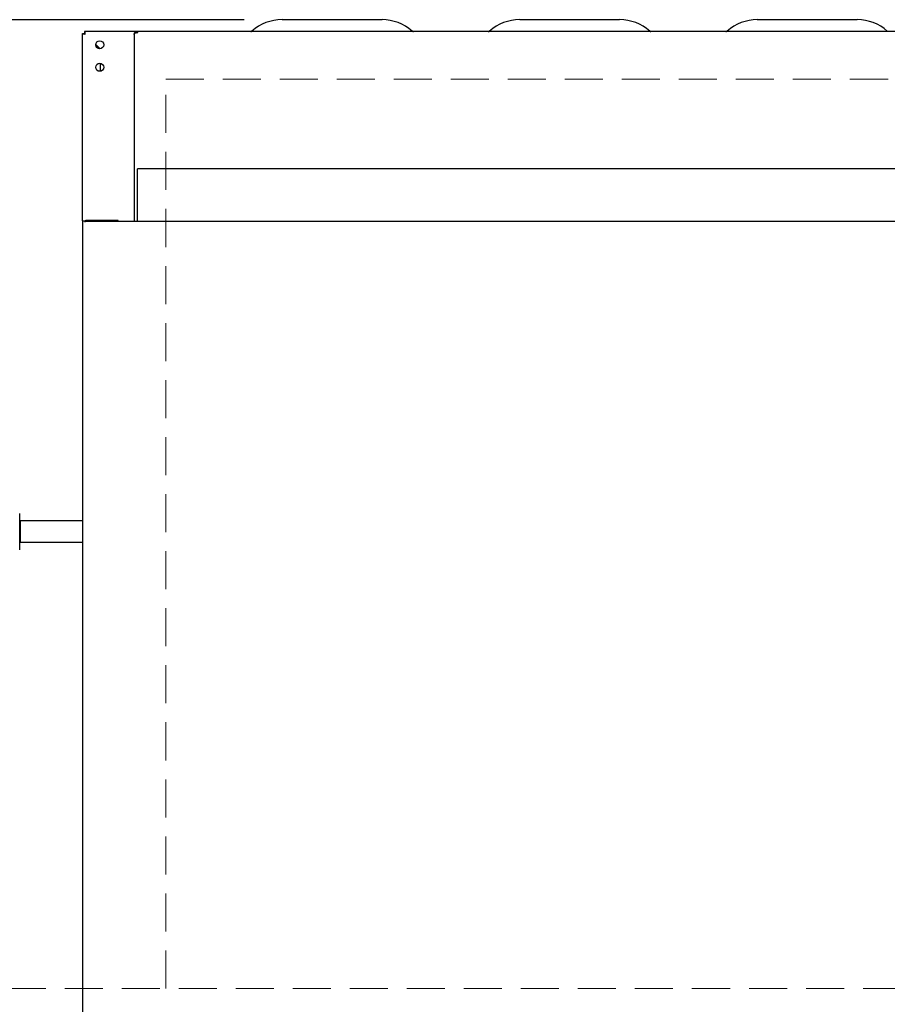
# Model space of a CAD drawing. Header units: inches. Extents: x 31 to 206, y 23 to 145.
# Tile 29 of 65: x 56 to 74, y 102 to 123. Entities that reach past the tile are written whole.
import ezdxf

# ---------------------------------------------------------------- set-up
doc = ezdxf.new("R2010")
doc.units = ezdxf.units.IN
doc.header["$LTSCALE"] = 16
doc.header["$MEASUREMENT"] = 0
doc.linetypes.add('HIDDEN', pattern=[0.075, 0.05, -0.025])
doc.layers.add('FORMAT', color=7, linetype='Continuous')
doc.styles.add('SLDTEXTSTYLE0', font='TXT', dxfattribs={"width": 0.75})
doc.dimstyles.new('SLDDIMSTYLE1', dxfattribs={"dimtxt": 1.5, "dimasz": 2.08, "dimexe": 0, "dimexo": 0.0625, "dimgap": 0.375, "dimtad": 0, "dimtih": 1, "dimtoh": 1, "dimdec": 0, "dimrnd": 1e-09, "dimzin": 12, "dimdsep": 46, "dimlunit": 5, "dimtxsty": 'SLDTEXTSTYLE0', "dimsah": 1, "dimcen": 0.09, "dimadec": 0, "dimazin": 3, "dimtfac": 1, "dimtdec": 0, "dimtofl": 0, "dimtmove": 0, "dimatfit": 3, "dimfxl": 1, "dimfrac": 2, "dimtolj": 1, "dimtzin": 12, "dimarcsym": 0})

# ---------------------------------------------------------------- blocks, each defined once
blk = doc.blocks.new('_D_9')
at = {"layer": 'FORMAT'}
for p, q in [((60.562, 123.05), (42.097, 123.05)), ((44.097, 123.05), (44.097, 110.454)), ((44.097, 95.434), (44.097, 108.029)), ((57.512, 95.434), (42.097, 95.434))]:
    blk.add_line(p, q, dxfattribs=at)
for points in [[(44.097, 123.05), (43.777, 120.97), (44.417, 120.97)], [(44.097, 95.434), (44.417, 97.514), (43.777, 97.514)]]:
    blk.add_solid(points, dxfattribs=at)
at = {"layer": 'FORMAT', "insert": (42.797, 109.963), "char_height": 1.5, "attachment_point": 1, "style": 'SLDTEXTSTYLE0'}
blk.add_mtext('3A', dxfattribs=at)

msp = doc.modelspace()

# ---------------------------------------------------------------- linework, layer by layer
at = {"color": 7, "linetype": 'Continuous', "lineweight": 25}
for p, q in [((63.465, 123.05), (61.362, 123.05)), ((68.465, 123.05), (66.362, 123.05)), ((73.465, 123.05), (71.362, 123.05)), ((57.163, 122.763), (57.201, 122.763)), ((57.163, 118.822), (57.163, 122.763)), ((60.718, 122.804), (57.205, 122.804)), ((57.205, 122.804), (57.205, 122.766)), ((58.248, 122.742), (58.248, 118.807)), ((58.306, 122.778), (58.306, 122.8)), ((58.306, 122.8), (58.326, 122.8)), ((58.306, 122.778), (58.326, 122.778)), ((101.5, 122.8), (58.326, 122.8)), ((58.326, 122.778), (58.326, 122.8)), ((65.718, 122.804), (64.108, 122.804)), ((70.718, 122.804), (69.108, 122.804)), ((57.44, 122.531), (57.534, 122.437)), ((57.527, 122.437), (57.44, 122.524)), ((57.538, 121.965), (57.538, 122.133)), ((101.507, 119.914), (58.32, 119.914)), ((58.32, 119.856), (58.32, 119.914)), ((58.32, 118.807), (58.32, 119.856)), ((57.163, 118.822), (57.163, 118.244)), ((57.163, 118.822), (57.215, 118.822)), ((57.215, 118.792), (57.215, 118.822)), ((102.611, 118.807), (57.215, 118.807)), ((57.913, 118.823), (57.235, 118.823)), ((57.913, 118.823), (57.235, 118.823)), ((57.913, 118.807), (57.913, 118.823)), ((57.913, 118.823), (57.913, 118.823)), ((57.163, 118.244), (57.163, 116.354)), ((57.163, 116.354), (57.163, 100.651)), ((55.84, 112.663), (55.84, 111.898)), ((55.85, 112.505), (55.84, 112.495)), ((57.163, 112.505), (55.85, 112.505)), ((55.85, 112.505), (55.85, 112.055)), ((55.84, 112.065), (55.85, 112.055)), ((55.85, 112.055), (57.163, 112.055))]:
    msp.add_line(p, q, dxfattribs=at)
at = {"color": 7, "linetype": 'Continuous', "lineweight": 25, "flags": 128}
for points in [[(58.248, 122.742), (58.25, 122.749), (58.253, 122.756), (58.258, 122.762), (58.265, 122.768), (58.274, 122.772), (58.284, 122.775), (58.295, 122.777), (58.306, 122.778)], [(57.235, 118.823), (57.221, 118.821), (57.215, 118.82)], [(57.215, 118.82), (57.221, 118.822), (57.235, 118.823)]]:
    msp.add_lwpolyline(points, dxfattribs=at)
at = {"color": 7, "linetype": 'Continuous', "lineweight": 25}
for centre in [(57.525, 122.522), (57.525, 122.049)]:
    msp.add_circle(centre, 0.085, dxfattribs=at)
for centre, radius, start, end in [((61.362, 122.094), 0.957, 90, 131.463), ((63.465, 122.094), 0.957, 48.537, 90), ((66.362, 122.094), 0.957, 90, 131.463), ((68.465, 122.094), 0.957, 48.537, 90), ((71.362, 122.094), 0.957, 90, 131.463), ((73.465, 122.094), 0.957, 48.537, 90), ((60.702, 122.841), 0.0407, 270, 311.463), ((64.125, 122.841), 0.0407, 228.537, 270), ((65.702, 122.841), 0.0407, 270, 311.463), ((69.125, 122.841), 0.0407, 228.537, 270), ((70.702, 122.841), 0.0407, 270, 311.463)]:
    msp.add_arc(centre, radius, start, end, dxfattribs=at)
for points, knots in [([(57.163, 122.763), (57.164, 122.761), (57.166, 122.758), (57.179, 122.754), (57.199, 122.75), (57.214, 122.747), (57.221, 122.746)], [0, 0, 0, 0, 0.249999, 0.5, 0.749988, 1, 1, 1, 1]), ([(57.201, 122.763), (57.202, 122.761), (57.202, 122.758), (57.207, 122.754), (57.214, 122.75), (57.219, 122.747), (57.221, 122.746)], [0, 0, 0, 0, 0.2500108, 0.499987, 0.7499806, 1, 1, 1, 1]), ([(57.221, 122.746), (57.22, 122.754), (57.217, 122.769), (57.213, 122.788), (57.209, 122.801), (57.206, 122.803), (57.205, 122.804)], [0, 0, 0, 0, 0.25, 0.499999, 0.750001, 1, 1, 1, 1]), ([(57.221, 122.746), (57.22, 122.749), (57.217, 122.754), (57.213, 122.761), (57.209, 122.765), (57.206, 122.766), (57.205, 122.766)], [0, 0, 0, 0, 0.249998, 0.499998, 0.749998, 1, 1, 1, 1]), ([(58.306, 122.8), (58.299, 122.8), (58.284, 122.798), (58.264, 122.784), (58.251, 122.765), (58.249, 122.75), (58.248, 122.742)], [0, 0, 0, 0, 0.249988, 0.500001, 0.750002, 1, 1, 1, 1])]:
    msp.add_open_spline(points, degree=3, knots=knots, dxfattribs=at)
at = {"layer": 'FORMAT', "linetype": 'HIDDEN', "lineweight": 18}
for p, q in [((58.913, 102.668), (58.913, 121.8)), ((58.913, 121.8), (100.913, 121.8)), ((146.388, 102.668), (38.898, 102.668))]:
    msp.add_line(p, q, dxfattribs=at)

# ---------------------------------------------------------------- dimensions: what is measured, and where the dimension line sits
at = {"layer": 'FORMAT'}
dim = msp.add_linear_dim(base=(44.097, 95.434), p1=(61.362, 123.05), p2=(58.312, 95.434), angle=90, text='3A', dimstyle='SLDDIMSTYLE1', dxfattribs=at)
dim.commit()
dim.dimension.update_dxf_attribs({"geometry": '_D_9', "text_midpoint": (44.097, 109.242), "dimtype": 160})

doc.saveas('drawing.dxf')
